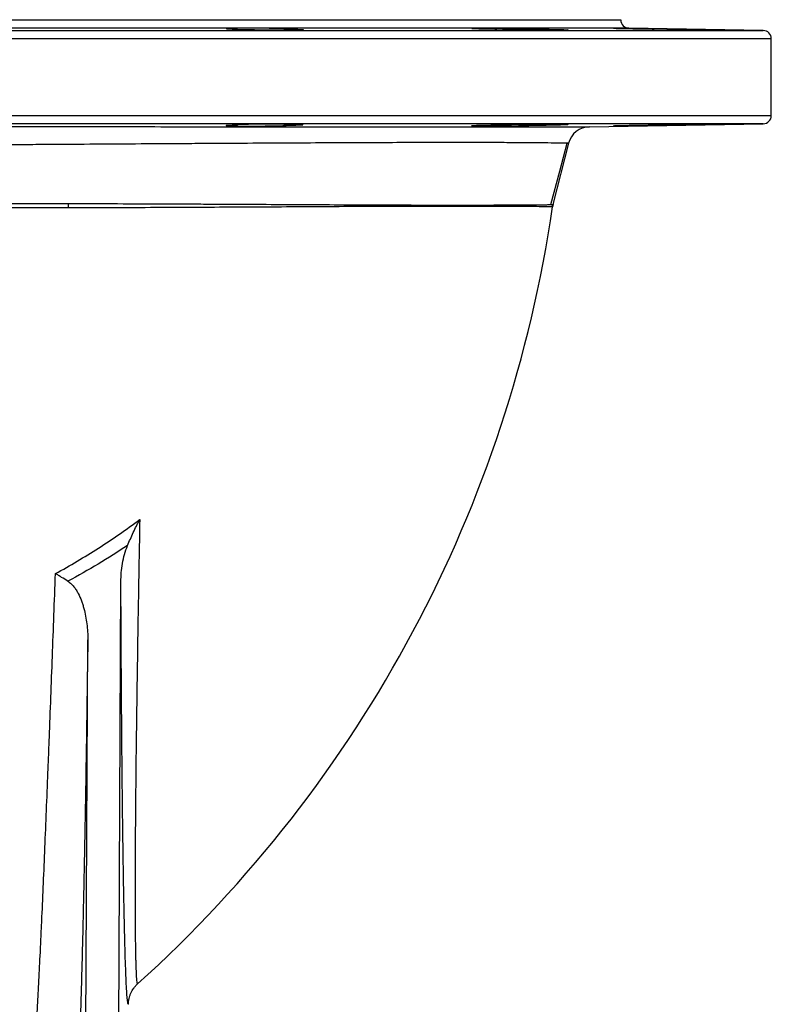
# Model space of a CAD drawing. Header units: millimetres. Extents: x 10 to 1900, y 11 to 2071.
# Tile 16 of 19: x 1625 to 1900, y 351 to 711. Entities that reach past the tile are written whole.
import ezdxf

# ---------------------------------------------------------------- set-up
doc = ezdxf.new("R2010")
doc.units = ezdxf.units.MM

msp = doc.modelspace()

# ---------------------------------------------------------------- linework, layer by layer
at = {"color": 7, "linetype": 'Continuous', "lineweight": 25}
for p, q in [((1474.63, 711.36), (1844.63, 711.36)), ((1844.63, 711.27), (1844.63, 711.36)), ((1704.51, 707.94), (1704.51, 707.71)), ((1721.65, 707.56), (1721.65, 707.94)), ((1799.37, 707.94), (1799.37, 707.93)), ((1811.92, 707.62), (1811.92, 707.94)), ((1896.68, 707.41), (1847.58, 708.27)), ((1899.63, 676.31), (1899.63, 704.41)), ((1721.65, 672.78), (1721.65, 673.16)), ((1811.92, 672.78), (1811.92, 673.1)), ((1833.13, 672.2), (1896.68, 673.31)), ((1704.51, 673.01), (1704.51, 672.78)), ((1799.37, 672.78), (1799.37, 672.78)), ((1825.51, 666.16), (1819.84, 643.76)), ((1818.99, 643.75), (1819.69, 643.76)), ((1659.8, 54.37), (1661.91, 505.8)), ((1647.74, 41.42), (1649.82, 484.68))]:
    msp.add_line(p, q, dxfattribs=at)
at = {"color": 1, "linetype": 'Continuous', "lineweight": 25}
for p, q in [((1474.63, 711.27), (1844.63, 711.27)), ((1422.58, 707.41), (1896.68, 707.41)), ((1659.63, 708.27), (1471.68, 708.27)), ((1847.58, 708.27), (1659.63, 708.27)), ((1659.63, 704.41), (1419.63, 704.41)), ((1899.63, 704.41), (1659.63, 704.41)), ((1419.63, 676.31), (1659.63, 676.31)), ((1659.63, 673.31), (1422.58, 673.31)), ((1659.63, 676.31), (1899.63, 676.31)), ((1896.68, 673.31), (1659.63, 673.31))]:
    msp.add_line(p, q, dxfattribs=at)
at = {"color": 7, "linetype": 'Continuous', "lineweight": 25, "flags": 128}
for points in [[(1728.49, 673.01), (1728.5, 673.02), (1728.17, 673.05), (1727.48, 673.08), (1726.45, 673.11), (1724.73, 673.14), (1723.06, 673.15), (1721.17, 673.16), (1719.12, 673.17), (1716.98, 673.16), (1714.79, 673.16), (1712.62, 673.14), (1710.53, 673.12), (1708.59, 673.1), (1706.85, 673.07), (1705.34, 673.04), (1704.14, 673), (1703.25, 672.96), (1702.71, 672.92), (1702.54, 672.89), (1702.73, 672.85), (1703.29, 672.82), (1704.51, 672.78), (1704.51, 672.78)], [(1819.01, 643.74), (1822.31, 655.98), (1825.04, 666.16)]]:
    msp.add_lwpolyline(points, dxfattribs=at)
at = {"color": 7, "linetype": 'Continuous', "lineweight": 25}
for centre, radius, start, end in [((1847.63, 711.27), 3, 180, 269), ((1896.63, 704.41), 3, 0, 89), ((1896.63, 676.31), 3, 271, 0), ((1833.27, 664.2), 8, 91, 165.7888), ((1493.67, 643.94), 149.05, 359.4663, 0.0837), ((1349.63, 711.36), 475, 312.0851, 351.7196), ((1773.22, 642.23), 12.21, 173.3541, 175.99), ((1776.02, 642.22), 11.87, 173.1595, 175.7789), ((1827.45, 641.8), 8.01, 165.8394, 171.7306), ((1827.6, 641.8), 8, 165.7888, 171.7196)]:
    msp.add_arc(centre, radius, start, end, dxfattribs=at)
for points, knots in [([(1700.54, 708.1), (1700.5, 708.09), (1700.36, 708.07), (1701.4, 708.01), (1703.02, 707.97), (1704.23, 707.95), (1704.51, 707.94)], [0, 0, 0, 0, 0.135508, 0.512843, 0.89019, 1, 1, 1, 1]), ([(1722.11, 708.05), (1721.97, 708.06), (1721.59, 708.08), (1721.03, 708.1), (1720.36, 708.12), (1719.98, 708.13), (1719.16, 708.15), (1718.71, 708.16), (1717.73, 708.18), (1717.22, 708.19), (1716.14, 708.2), (1715.57, 708.21), (1714.39, 708.22), (1713.79, 708.23), (1712.58, 708.24), (1711.96, 708.24), (1710.71, 708.25), (1710.1, 708.25), (1708.88, 708.25), (1708.29, 708.25), (1707.11, 708.25), (1706.55, 708.25), (1705.48, 708.24), (1704.96, 708.24), (1703.99, 708.23), (1703.55, 708.22), (1702.73, 708.21), (1702.36, 708.2), (1701.71, 708.19), (1701.43, 708.18), (1700.97, 708.16), (1700.78, 708.15), (1700.65, 708.14)], [0, 0, 0, 0, 0.0625, 0.125, 0.125, 0.1875, 0.1875, 0.25, 0.25, 0.3125, 0.3125, 0.375, 0.375, 0.4375, 0.4375, 0.5, 0.5, 0.5625, 0.5625, 0.625, 0.625, 0.6875, 0.6875, 0.75, 0.75, 0.8125, 0.8125, 0.875, 0.875, 0.9375, 0.9375, 1, 1, 1, 1]), ([(1721.65, 707.94), (1722.8, 707.92), (1723.83, 707.91), (1725.21, 707.88), (1725.63, 707.87), (1726.4, 707.84), (1726.74, 707.83), (1727.19, 707.82), (1727.33, 707.81), (1727.59, 707.8), (1727.71, 707.79), (1728.03, 707.78), (1728.19, 707.77), (1728.43, 707.74), (1728.5, 707.73), (1728.55, 707.71), (1728.53, 707.7), (1728.42, 707.68), (1728.37, 707.68), (1728.25, 707.67), (1728.17, 707.66), (1727.92, 707.65), (1727.71, 707.64), (1727.19, 707.62), (1726.89, 707.62), (1726.19, 707.6), (1725.81, 707.59), (1724.96, 707.58), (1724.49, 707.58), (1723.51, 707.57), (1722.99, 707.56), (1722.17, 707.56), (1721.89, 707.56), (1721.32, 707.56), (1721.02, 707.55), (1720.13, 707.55), (1719.52, 707.55), (1718.27, 707.55), (1717.64, 707.55), (1716.34, 707.56), (1715.69, 707.56), (1714.4, 707.56), (1713.76, 707.57), (1712.8, 707.57), (1712.48, 707.58), (1711.86, 707.58), (1711.55, 707.59), (1710.63, 707.59), (1710.04, 707.6), (1708.9, 707.62), (1708.34, 707.62), (1707.3, 707.64), (1706.81, 707.65), (1706.13, 707.66), (1705.91, 707.67), (1705.48, 707.68), (1705.28, 707.68), (1704.31, 707.71), (1703.71, 707.73), (1703.06, 707.77), (1702.89, 707.78), (1702.65, 707.8), (1702.57, 707.81), (1702.53, 707.83), (1702.53, 707.83), (1702.56, 707.84), (1702.58, 707.85), (1702.69, 707.87), (1702.8, 707.88), (1703.13, 707.9), (1703.35, 707.91), (1703.86, 707.92), (1704.16, 707.93), (1704.51, 707.94)], [0, 0, 0, 0, 0.0625, 0.0625, 0.09375, 0.09375, 0.125, 0.125, 0.140625, 0.140625, 0.15625, 0.15625, 0.1875, 0.1875, 0.21875, 0.21875, 0.25, 0.25, 0.265625, 0.265625, 0.28125, 0.28125, 0.3125, 0.3125, 0.34375, 0.34375, 0.375, 0.375, 0.40625, 0.40625, 0.4375, 0.4375, 0.453125, 0.453125, 0.46875, 0.46875, 0.5, 0.5, 0.53125, 0.53125, 0.5625, 0.5625, 0.59375, 0.59375, 0.609375, 0.609375, 0.625, 0.625, 0.65625, 0.65625, 0.6875, 0.6875, 0.71875, 0.71875, 0.734375, 0.734375, 0.75, 0.75, 0.8125, 0.8125, 0.84375, 0.84375, 0.875, 0.875, 0.890625, 0.890625, 0.90625, 0.90625, 0.9375, 0.9375, 0.96875, 0.96875, 1, 1, 1, 1]), ([(1721.65, 707.94), (1721.97, 707.95), (1722.44, 707.97), (1722.3, 708), (1722.26, 708)], [0, 0, 0, 0, 0.701953, 1, 1, 1, 1]), ([(1790.2, 708.19), (1790.16, 708.18), (1790.01, 708.16), (1791.05, 708.11), (1793.2, 708.05), (1796.14, 707.99), (1798.36, 707.96), (1799.37, 707.94)], [0, 0, 0, 0, 0.08541, 0.323352, 0.561329, 0.799327, 1, 1, 1, 1]), ([(1811.92, 707.94), (1811.83, 707.95), (1811.67, 707.96), (1811.27, 707.98), (1811.01, 707.99), (1810.56, 708), (1810.39, 708.01), (1810.04, 708.02), (1809.85, 708.03), (1809.26, 708.04), (1808.82, 708.05), (1808.11, 708.07), (1807.86, 708.07), (1807.34, 708.09), (1807.08, 708.09), (1806.27, 708.11), (1805.71, 708.12), (1804.82, 708.13), (1804.51, 708.14), (1803.9, 708.15), (1803.59, 708.15), (1802.67, 708.17), (1802.04, 708.18), (1801.08, 708.19), (1800.76, 708.19), (1800.12, 708.2), (1799.81, 708.21), (1798.87, 708.22), (1798.25, 708.22), (1797.34, 708.23), (1797.04, 708.23), (1796.45, 708.24), (1796.17, 708.24), (1795.33, 708.24), (1794.8, 708.25), (1794.04, 708.25), (1793.8, 708.25), (1793.33, 708.25), (1793.11, 708.25), (1792.47, 708.25), (1792.09, 708.25), (1791.41, 708.24), (1791.12, 708.24), (1790.64, 708.23), (1790.45, 708.22), (1790.31, 708.22)], [0, 0, 0, 0, 0.0625, 0.0625, 0.125, 0.125, 0.15625, 0.15625, 0.1875, 0.1875, 0.25, 0.25, 0.28125, 0.28125, 0.3125, 0.3125, 0.375, 0.375, 0.40625, 0.40625, 0.4375, 0.4375, 0.5, 0.5, 0.53125, 0.53125, 0.5625, 0.5625, 0.625, 0.625, 0.65625, 0.65625, 0.6875, 0.6875, 0.75, 0.75, 0.78125, 0.78125, 0.8125, 0.8125, 0.875, 0.875, 0.9375, 0.9375, 1, 1, 1, 1]), ([(1811.92, 707.94), (1812.57, 707.93), (1813.21, 707.92), (1814.51, 707.91), (1815.15, 707.9), (1816.39, 707.88), (1817, 707.87), (1817.89, 707.85), (1818.19, 707.84), (1818.76, 707.83), (1819.04, 707.83), (1819.86, 707.81), (1820.37, 707.8), (1821.35, 707.78), (1821.82, 707.77), (1822.66, 707.74), (1823.04, 707.73), (1823.55, 707.72), (1823.72, 707.71), (1824.02, 707.7), (1824.16, 707.69), (1824.81, 707.67), (1825.14, 707.65), (1825.36, 707.62), (1825.38, 707.62), (1825.33, 707.6), (1825.26, 707.59), (1825.08, 707.59), (1825.01, 707.58), (1824.84, 707.58), (1824.74, 707.57), (1824.42, 707.57), (1824.16, 707.56), (1823.56, 707.56), (1823.21, 707.56), (1822.44, 707.55), (1822.02, 707.55), (1820.63, 707.55), (1819.59, 707.55), (1818.16, 707.56), (1817.86, 707.56), (1817.27, 707.57), (1816.96, 707.57), (1816.05, 707.58), (1815.43, 707.58), (1814.16, 707.59), (1813.5, 707.6), (1812.21, 707.62), (1811.57, 707.62), (1810.61, 707.64), (1810.29, 707.64), (1809.65, 707.65), (1809.33, 707.65), (1808.39, 707.67), (1807.78, 707.68), (1806.6, 707.7), (1806.02, 707.71), (1804.92, 707.73), (1804.39, 707.74), (1803.42, 707.77), (1802.96, 707.78), (1802.32, 707.79), (1802.12, 707.8), (1801.73, 707.81), (1801.55, 707.82), (1801.03, 707.83), (1800.73, 707.84), (1800.21, 707.87), (1799.99, 707.88), (1799.65, 707.9), (1799.53, 707.91), (1799.42, 707.92), (1799.39, 707.92), (1799.36, 707.93), (1799.36, 707.94), (1799.37, 707.94)], [0, 0, 0, 0, 0.03125, 0.03125, 0.0625, 0.0625, 0.09375, 0.09375, 0.109375, 0.109375, 0.125, 0.125, 0.15625, 0.15625, 0.1875, 0.1875, 0.21875, 0.21875, 0.234375, 0.234375, 0.25, 0.25, 0.3125, 0.3125, 0.34375, 0.34375, 0.375, 0.375, 0.390625, 0.390625, 0.40625, 0.40625, 0.4375, 0.4375, 0.46875, 0.46875, 0.5, 0.5, 0.5625, 0.5625, 0.578125, 0.578125, 0.59375, 0.59375, 0.625, 0.625, 0.65625, 0.65625, 0.6875, 0.6875, 0.703125, 0.703125, 0.71875, 0.71875, 0.75, 0.75, 0.78125, 0.78125, 0.8125, 0.8125, 0.84375, 0.84375, 0.859375, 0.859375, 0.875, 0.875, 0.90625, 0.90625, 0.9375, 0.9375, 0.96875, 0.96875, 0.984375, 0.984375, 1, 1, 1, 1]), ([(1841.96, 708.24), (1841.92, 708.24), (1841.78, 708.23), (1842.82, 708.2), (1844.96, 708.15), (1848.07, 708.09), (1851.69, 708.02), (1854.71, 707.97), (1856.34, 707.95), (1856.8, 707.94)], [0, 0, 0, 0, 0.062398, 0.236121, 0.409864, 0.583635, 0.757428, 0.931228, 1, 1, 1, 1]), ([(1861.39, 707.94), (1861.07, 707.95), (1860.72, 707.96), (1859.97, 707.97), (1859.57, 707.98), (1858.3, 708), (1857.39, 708.02), (1855.42, 708.06), (1854.41, 708.07), (1852.86, 708.1), (1852.34, 708.11), (1851.32, 708.13), (1850.81, 708.14), (1850.06, 708.15), (1849.81, 708.15), (1849.32, 708.16), (1849.07, 708.16), (1848.35, 708.17), (1847.42, 708.19), (1846.56, 708.2), (1845.94, 708.21), (1845.74, 708.21), (1845.35, 708.22), (1845.16, 708.22), (1844.62, 708.23), (1844.29, 708.23), (1843.67, 708.24), (1843.39, 708.24), (1842.65, 708.25), (1842.29, 708.25), (1842.07, 708.25)], [0, 0, 0, 0, 0.0625, 0.0625, 0.125, 0.125, 0.25, 0.25, 0.375, 0.375, 0.4375, 0.4375, 0.5, 0.5, 0.53125, 0.53125, 0.5625, 0.5625, 0.625, 0.6875, 0.6875, 0.71875, 0.71875, 0.75, 0.75, 0.8125, 0.8125, 0.875, 0.875, 1, 1, 1, 1]), ([(1861.39, 707.94), (1862.5, 707.92), (1863.68, 707.91), (1865.25, 707.88), (1865.57, 707.88), (1866.21, 707.87), (1866.53, 707.86), (1867.49, 707.84), (1868.14, 707.83), (1869.43, 707.81), (1870.08, 707.8), (1871.36, 707.78), (1871.98, 707.77), (1872.89, 707.75), (1873.19, 707.74), (1873.78, 707.73), (1874.08, 707.73), (1874.94, 707.71), (1875.49, 707.7), (1876.52, 707.68), (1877.01, 707.67), (1877.93, 707.65), (1878.36, 707.64), (1879.12, 707.62), (1879.46, 707.62), (1879.92, 707.61), (1880.06, 707.6), (1880.32, 707.59), (1880.44, 707.59), (1880.76, 707.58), (1880.92, 707.58), (1881.16, 707.57), (1881.24, 707.56), (1881.29, 707.56), (1881.26, 707.56), (1881.15, 707.55), (1881.11, 707.55), (1880.99, 707.55), (1880.91, 707.55), (1880.49, 707.55), (1879.98, 707.55), (1878.94, 707.56), (1878.55, 707.57), (1877.71, 707.58), (1877.24, 707.58), (1876.26, 707.59), (1875.74, 707.6), (1874.92, 707.61), (1874.64, 707.62), (1874.07, 707.62), (1873.77, 707.63), (1872.29, 707.65), (1871.04, 707.67), (1868.45, 707.71), (1867.16, 707.73), (1865.56, 707.76), (1865.24, 707.77), (1864.61, 707.78), (1864.3, 707.78), (1863.39, 707.8), (1862.8, 707.81), (1861.65, 707.83), (1861.1, 707.84), (1860.05, 707.87), (1859.56, 707.88), (1858.88, 707.89), (1858.66, 707.9), (1858.23, 707.91), (1858.03, 707.91), (1857.45, 707.92), (1857.1, 707.93), (1856.8, 707.94)], [0, 0, 0, 0, 0.0625, 0.0625, 0.078125, 0.078125, 0.09375, 0.09375, 0.125, 0.125, 0.15625, 0.15625, 0.1875, 0.1875, 0.203125, 0.203125, 0.21875, 0.21875, 0.25, 0.25, 0.28125, 0.28125, 0.3125, 0.3125, 0.34375, 0.34375, 0.359375, 0.359375, 0.375, 0.375, 0.40625, 0.40625, 0.4375, 0.4375, 0.46875, 0.46875, 0.484375, 0.484375, 0.5, 0.5, 0.5625, 0.5625, 0.59375, 0.59375, 0.625, 0.625, 0.65625, 0.65625, 0.671875, 0.671875, 0.6875, 0.6875, 0.75, 0.75, 0.8125, 0.8125, 0.828125, 0.828125, 0.84375, 0.84375, 0.875, 0.875, 0.90625, 0.90625, 0.9375, 0.9375, 0.953125, 0.953125, 0.96875, 0.96875, 1, 1, 1, 1]), ([(1825.32, 673.1), (1825.33, 673.11), (1825.37, 673.12), (1825.05, 673.14), (1824.37, 673.15), (1823.24, 673.16), (1821.74, 673.17), (1819.92, 673.17), (1818.03, 673.16), (1815.97, 673.14), (1813.81, 673.12), (1811.61, 673.1), (1809.43, 673.07), (1807.34, 673.03), (1805.38, 673), (1803.63, 672.96), (1802.12, 672.92), (1800.91, 672.88), (1800.02, 672.85), (1799.48, 672.81), (1799.35, 672.79), (1799.37, 672.78), (1799.37, 672.78)], [0, 0, 0, 0, 0.021658, 0.074784, 0.127902, 0.181021, 0.247269, 0.30038, 0.353491, 0.406601, 0.459712, 0.512825, 0.565939, 0.61906, 0.67218, 0.725308, 0.778436, 0.831568, 0.884699, 0.937831, 0.990962, 1, 1, 1, 1]), ([(1881.23, 673.16), (1881.24, 673.16), (1881.27, 673.17), (1880.95, 673.17), (1880.27, 673.17), (1879.15, 673.16), (1877.64, 673.14), (1875.82, 673.12), (1873.93, 673.09), (1871.87, 673.06), (1869.71, 673.03), (1867.51, 672.99), (1865.33, 672.96), (1863.24, 672.92), (1861.28, 672.88), (1859.54, 672.84), (1857.98, 672.81), (1857.2, 672.79), (1856.8, 672.78)], [0, 0, 0, 0, 0.026082, 0.089685, 0.153281, 0.216878, 0.296182, 0.359791, 0.423399, 0.487007, 0.550615, 0.61423, 0.677844, 0.741466, 0.805087, 0.86871, 0.932334, 1, 1, 1, 1]), ([(1861.39, 672.78), (1862.33, 672.79), (1863.33, 672.81), (1864.64, 672.83), (1864.9, 672.83), (1865.44, 672.84), (1865.71, 672.85), (1866.53, 672.86), (1867.62, 672.88), (1868.71, 672.9), (1869.81, 672.91), (1870.36, 672.92), (1871.97, 672.95), (1873.01, 672.97), (1875, 673.01), (1875.91, 673.03), (1876.95, 673.05), (1877.16, 673.05), (1877.55, 673.06), (1877.75, 673.06), (1878.3, 673.08), (1878.98, 673.09), (1879.55, 673.1), (1880.06, 673.12), (1880.28, 673.12), (1880.85, 673.14), (1881.1, 673.15), (1881.21, 673.15)], [0, 0, 0, 0, 0.125, 0.125, 0.15625, 0.15625, 0.1875, 0.1875, 0.25, 0.3125, 0.3125, 0.375, 0.375, 0.5, 0.5, 0.625, 0.625, 0.65625, 0.65625, 0.6875, 0.6875, 0.75, 0.8125, 0.8125, 0.875, 0.875, 1, 1, 1, 1]), ([(1474.94, 672.39), (1474.94, 672.39), (1475.27, 672.39), (1476.55, 672.39), (1477.49, 672.39), (1479.36, 672.38), (1480.06, 672.38), (1481.22, 672.38), (1481.62, 672.38), (1482.46, 672.38), (1482.9, 672.38), (1485.18, 672.37), (1487.26, 672.37), (1491.93, 672.36), (1494.51, 672.36), (1498.76, 672.35), (1500.24, 672.35), (1502.56, 672.35), (1503.34, 672.35), (1504.95, 672.35), (1505.77, 672.35), (1509.92, 672.34), (1513.45, 672.34), (1520.9, 672.33), (1524.82, 672.33), (1533.07, 672.32), (1537.39, 672.32), (1543.05, 672.32), (1544.19, 672.32), (1546.51, 672.32), (1547.68, 672.32), (1551.21, 672.31), (1553.6, 672.31), (1560.86, 672.31), (1565.83, 672.31), (1576.03, 672.3), (1581.26, 672.3), (1589.29, 672.29), (1592, 672.29), (1596.11, 672.29), (1597.49, 672.29), (1600.27, 672.29), (1601.67, 672.29), (1608.68, 672.28), (1614.35, 672.28), (1622.96, 672.28), (1625.84, 672.28), (1630.19, 672.28), (1631.64, 672.27), (1634.55, 672.27), (1636, 672.27), (1643.26, 672.27), (1649.06, 672.27), (1660.64, 672.26), (1666.42, 672.26), (1677.97, 672.25), (1683.73, 672.25), (1690.92, 672.25), (1692.36, 672.25), (1695.21, 672.25), (1696.63, 672.25), (1700.88, 672.24), (1703.68, 672.24), (1712.02, 672.24), (1717.47, 672.24), (1728.17, 672.23), (1733.42, 672.23), (1741.13, 672.23), (1743.68, 672.22), (1748.72, 672.22), (1751.19, 672.22), (1758.46, 672.22), (1763.12, 672.22), (1772.09, 672.21), (1776.38, 672.21), (1782.56, 672.21), (1784.57, 672.21), (1787.52, 672.21), (1788.49, 672.21), (1790.41, 672.21), (1791.35, 672.21), (1796.02, 672.2), (1799.5, 672.2), (1805.99, 672.2), (1808.98, 672.2), (1814.5, 672.2), (1817.01, 672.2), (1819.84, 672.2), (1820.39, 672.2), (1821.46, 672.2), (1821.98, 672.2), (1823.49, 672.2), (1824.42, 672.2), (1827, 672.2), (1828.44, 672.2), (1830.76, 672.2), (1831.64, 672.2), (1832.82, 672.2), (1833.13, 672.2), (1833.13, 672.2)], [0, 0, 0, 0, 0.03125, 0.03125, 0.0625, 0.0625, 0.078125, 0.078125, 0.085938, 0.085938, 0.09375, 0.09375, 0.125, 0.125, 0.15625, 0.15625, 0.171875, 0.171875, 0.179687, 0.179687, 0.1875, 0.1875, 0.21875, 0.21875, 0.25, 0.25, 0.28125, 0.28125, 0.289063, 0.289063, 0.296875, 0.296875, 0.3125, 0.3125, 0.34375, 0.34375, 0.375, 0.375, 0.390625, 0.390625, 0.398438, 0.398438, 0.40625, 0.40625, 0.4375, 0.4375, 0.453125, 0.453125, 0.460938, 0.460938, 0.46875, 0.46875, 0.5, 0.5, 0.53125, 0.53125, 0.5625, 0.5625, 0.570313, 0.570313, 0.578125, 0.578125, 0.59375, 0.59375, 0.625, 0.625, 0.65625, 0.65625, 0.671875, 0.671875, 0.6875, 0.6875, 0.71875, 0.71875, 0.75, 0.75, 0.765625, 0.765625, 0.773438, 0.773438, 0.78125, 0.78125, 0.8125, 0.8125, 0.84375, 0.84375, 0.875, 0.875, 0.882813, 0.882813, 0.890625, 0.890625, 0.90625, 0.90625, 0.9375, 0.9375, 0.96875, 0.96875, 1, 1, 1, 1]), ([(1704.51, 672.78), (1704.16, 672.77), (1703.82, 672.77), (1703.2, 672.75), (1702.9, 672.74), (1702.08, 672.72), (1701.63, 672.71), (1701.1, 672.69), (1700.94, 672.68), (1700.7, 672.66), (1700.6, 672.65), (1700.46, 672.64), (1700.42, 672.63), (1700.39, 672.61), (1700.4, 672.61), (1700.52, 672.58), (1700.71, 672.57), (1701.16, 672.55), (1701.34, 672.54), (1701.73, 672.53), (1701.96, 672.53), (1702.45, 672.51), (1702.73, 672.51), (1703.31, 672.5), (1703.63, 672.5), (1704.29, 672.49), (1704.64, 672.48), (1705.37, 672.48), (1705.76, 672.48), (1706.95, 672.47), (1707.79, 672.47), (1709.11, 672.47), (1709.55, 672.47), (1710.45, 672.47), (1710.9, 672.47), (1711.79, 672.48), (1712.25, 672.48), (1713.15, 672.49), (1713.59, 672.49), (1714.47, 672.5), (1714.9, 672.5), (1715.74, 672.51), (1716.15, 672.52), (1717.35, 672.53), (1718.09, 672.55), (1719.1, 672.57), (1719.42, 672.57), (1720.01, 672.59), (1720.28, 672.6), (1720.78, 672.61), (1721.01, 672.62), (1721.42, 672.63), (1721.6, 672.64), (1722.05, 672.67), (1722.25, 672.68), (1722.34, 672.7)], [0, 0, 0, 0, 0.03125, 0.03125, 0.0625, 0.0625, 0.125, 0.125, 0.15625, 0.15625, 0.1875, 0.1875, 0.21875, 0.21875, 0.25, 0.25, 0.3125, 0.3125, 0.34375, 0.34375, 0.375, 0.375, 0.40625, 0.40625, 0.4375, 0.4375, 0.46875, 0.46875, 0.5, 0.5, 0.5625, 0.5625, 0.59375, 0.59375, 0.625, 0.625, 0.65625, 0.65625, 0.6875, 0.6875, 0.71875, 0.71875, 0.75, 0.75, 0.8125, 0.8125, 0.84375, 0.84375, 0.875, 0.875, 0.90625, 0.90625, 0.9375, 0.9375, 1, 1, 1, 1]), ([(1721.65, 672.78), (1722.59, 672.79), (1723.46, 672.81), (1724.64, 672.83), (1725.02, 672.84), (1725.72, 672.86), (1726.04, 672.86), (1726.63, 672.88), (1726.89, 672.89), (1727.26, 672.9), (1727.37, 672.91), (1727.58, 672.92), (1727.68, 672.92), (1728.13, 672.95), (1728.36, 672.97), (1728.47, 672.98)], [0, 0, 0, 0, 0.25, 0.25, 0.375, 0.375, 0.5, 0.5, 0.625, 0.625, 0.6875, 0.6875, 0.75, 0.75, 1, 1, 1, 1]), ([(1722.27, 672.71), (1722.27, 672.73), (1722.28, 672.75), (1721.81, 672.77), (1721.65, 672.78)], [0, 0, 0, 0, 0.6438071, 1, 1, 1, 1]), ([(1799.37, 672.78), (1798.88, 672.77), (1798.38, 672.76), (1797.41, 672.75), (1796.94, 672.74), (1796.02, 672.72), (1795.58, 672.72), (1794.72, 672.7), (1794.31, 672.69), (1793.55, 672.67), (1793.19, 672.66), (1792.51, 672.65), (1792.2, 672.64), (1791.64, 672.62), (1791.39, 672.61), (1790.95, 672.59), (1790.75, 672.59), (1790.28, 672.56), (1790.1, 672.55), (1790.05, 672.53), (1790.05, 672.53), (1790.06, 672.52), (1790.08, 672.52), (1790.15, 672.51), (1790.24, 672.5), (1790.41, 672.5), (1790.48, 672.49), (1790.63, 672.49), (1790.72, 672.49), (1790.99, 672.48), (1791.42, 672.48), (1791.97, 672.47), (1792.43, 672.47), (1792.6, 672.47), (1792.93, 672.47), (1793.1, 672.47), (1793.63, 672.47), (1794.01, 672.47), (1794.62, 672.47), (1794.82, 672.47), (1795.25, 672.47), (1795.47, 672.48), (1796.57, 672.48), (1797.51, 672.49), (1798.99, 672.5), (1799.49, 672.51), (1800.49, 672.52), (1801, 672.53), (1802, 672.54), (1802.51, 672.55), (1803.51, 672.56), (1804, 672.57), (1804.95, 672.59), (1805.42, 672.59), (1806.34, 672.61), (1806.77, 672.62), (1807.61, 672.64), (1808, 672.65), (1808.76, 672.66), (1809.12, 672.67), (1809.77, 672.69), (1810.07, 672.7), (1810.61, 672.72), (1810.85, 672.72), (1811.48, 672.75), (1811.77, 672.76), (1811.92, 672.78)], [0, 0, 0, 0, 0.03125, 0.03125, 0.0625, 0.0625, 0.09375, 0.09375, 0.125, 0.125, 0.15625, 0.15625, 0.1875, 0.1875, 0.21875, 0.21875, 0.25, 0.25, 0.3125, 0.3125, 0.328125, 0.328125, 0.34375, 0.34375, 0.375, 0.375, 0.390625, 0.390625, 0.40625, 0.40625, 0.4375, 0.46875, 0.46875, 0.484375, 0.484375, 0.5, 0.5, 0.53125, 0.53125, 0.546875, 0.546875, 0.5625, 0.5625, 0.625, 0.625, 0.65625, 0.65625, 0.6875, 0.6875, 0.71875, 0.71875, 0.75, 0.75, 0.78125, 0.78125, 0.8125, 0.8125, 0.84375, 0.84375, 0.875, 0.875, 0.90625, 0.90625, 0.9375, 0.9375, 1, 1, 1, 1]), ([(1811.92, 672.78), (1812.33, 672.78), (1812.74, 672.79), (1813.55, 672.8), (1813.96, 672.81), (1815.17, 672.82), (1815.96, 672.84), (1817.11, 672.86), (1817.49, 672.86), (1818.23, 672.88), (1818.59, 672.88), (1819.65, 672.9), (1820.31, 672.92), (1821.23, 672.94), (1821.52, 672.95), (1822.09, 672.96), (1822.35, 672.97), (1823.11, 672.99), (1823.54, 673), (1824.11, 673.02), (1824.28, 673.03), (1824.58, 673.04), (1824.72, 673.05), (1825.06, 673.07), (1825.22, 673.08), (1825.3, 673.09)], [0, 0, 0, 0, 0.0625, 0.0625, 0.125, 0.125, 0.25, 0.25, 0.3125, 0.3125, 0.375, 0.375, 0.5, 0.5, 0.5625, 0.5625, 0.625, 0.625, 0.75, 0.75, 0.8125, 0.8125, 0.875, 0.875, 1, 1, 1, 1]), ([(1856.8, 672.78), (1856.33, 672.77), (1855.85, 672.76), (1854.87, 672.75), (1854.37, 672.74), (1852.85, 672.72), (1851.85, 672.7), (1850.6, 672.68), (1850.35, 672.67), (1849.86, 672.66), (1849.62, 672.66), (1848.9, 672.65), (1848.43, 672.64), (1847.75, 672.62), (1847.53, 672.62), (1847.09, 672.61), (1846.88, 672.61), (1846.25, 672.59), (1845.45, 672.58), (1844.75, 672.56), (1844.26, 672.55), (1844.1, 672.55), (1843.8, 672.54), (1843.66, 672.54), (1843.25, 672.53), (1843.01, 672.52), (1842.7, 672.51), (1842.6, 672.51), (1842.43, 672.5), (1842.34, 672.5), (1841.98, 672.49), (1841.83, 672.48), (1841.81, 672.47), (1841.84, 672.47), (1841.96, 672.47), (1842.06, 672.47), (1842.32, 672.47), (1842.49, 672.47), (1842.88, 672.47), (1843.11, 672.47), (1843.62, 672.48), (1843.91, 672.48), (1844.54, 672.49), (1844.89, 672.49), (1845.62, 672.5), (1846, 672.51), (1846.83, 672.52), (1847.26, 672.53), (1848.16, 672.54), (1848.62, 672.55), (1849.56, 672.56), (1850.05, 672.57), (1851.54, 672.59), (1852.55, 672.61), (1854.06, 672.64), (1854.57, 672.65), (1855.56, 672.66), (1856.04, 672.67), (1856.75, 672.69), (1856.98, 672.69), (1857.45, 672.7), (1857.68, 672.7), (1858.35, 672.72), (1858.78, 672.72), (1859.6, 672.74), (1859.99, 672.75), (1860.55, 672.76), (1860.72, 672.76), (1861.07, 672.77), (1861.23, 672.77), (1861.39, 672.78)], [0, 0, 0, 0, 0.03125, 0.03125, 0.0625, 0.0625, 0.125, 0.125, 0.140625, 0.140625, 0.15625, 0.15625, 0.1875, 0.1875, 0.203125, 0.203125, 0.21875, 0.21875, 0.25, 0.28125, 0.28125, 0.296875, 0.296875, 0.3125, 0.3125, 0.34375, 0.34375, 0.359375, 0.359375, 0.375, 0.375, 0.4375, 0.4375, 0.46875, 0.46875, 0.5, 0.5, 0.53125, 0.53125, 0.5625, 0.5625, 0.59375, 0.59375, 0.625, 0.625, 0.65625, 0.65625, 0.6875, 0.6875, 0.71875, 0.71875, 0.75, 0.75, 0.8125, 0.8125, 0.84375, 0.84375, 0.875, 0.875, 0.890625, 0.890625, 0.90625, 0.90625, 0.9375, 0.9375, 0.96875, 0.96875, 0.984375, 0.984375, 1, 1, 1, 1]), ([(1825.51, 666.16), (1825.51, 666.16), (1825.22, 666.17), (1824.09, 666.19), (1823.25, 666.21), (1821.03, 666.24), (1819.64, 666.26), (1817.58, 666.29), (1817.15, 666.29), (1816.25, 666.3), (1815.79, 666.31), (1814.35, 666.32), (1813.33, 666.33), (1810.08, 666.36), (1807.68, 666.38), (1802.4, 666.4), (1799.53, 666.42), (1794.86, 666.43), (1793.24, 666.43), (1789.89, 666.44), (1788.15, 666.44), (1782.8, 666.44), (1779.04, 666.44), (1771.17, 666.43), (1767.06, 666.42), (1758.46, 666.39), (1753.98, 666.37), (1748.15, 666.35), (1746.97, 666.35), (1744.59, 666.33), (1743.4, 666.33), (1739.79, 666.31), (1737.36, 666.3), (1730, 666.27), (1724.98, 666.24), (1714.73, 666.19), (1709.5, 666.16), (1701.5, 666.11), (1698.81, 666.1), (1694.72, 666.08), (1693.35, 666.07), (1690.62, 666.05), (1689.25, 666.04), (1682.39, 666), (1676.89, 665.97), (1665.85, 665.9), (1660.32, 665.87), (1649.22, 665.8), (1643.65, 665.76), (1636.67, 665.72), (1635.28, 665.71), (1632.5, 665.69), (1631.11, 665.68), (1626.97, 665.65), (1624.23, 665.63), (1616.06, 665.57), (1610.69, 665.53), (1600.1, 665.44), (1594.88, 665.39), (1587.15, 665.32), (1584.6, 665.29), (1579.52, 665.23), (1577.03, 665.21), (1569.66, 665.12), (1564.9, 665.06), (1555.68, 664.92), (1551.23, 664.85), (1544.77, 664.73), (1542.65, 664.69), (1539.54, 664.62), (1538.51, 664.6), (1536.47, 664.55), (1535.46, 664.53), (1530.47, 664.41), (1526.69, 664.31), (1519.56, 664.1), (1516.2, 663.99), (1509.9, 663.76), (1506.96, 663.64), (1503.54, 663.49), (1502.87, 663.46), (1501.56, 663.41), (1500.91, 663.38), (1499.03, 663.29), (1497.84, 663.23), (1494.45, 663.07), (1492.45, 662.96), (1488.97, 662.77), (1487.49, 662.69), (1485.07, 662.56), (1484.14, 662.51), (1483.35, 662.46), (1483.21, 662.46), (1482.97, 662.44), (1482.87, 662.44), (1482.63, 662.43), (1482.55, 662.42), (1482.55, 662.42)], [0, 0, 0, 0, 0.03125, 0.03125, 0.0625, 0.0625, 0.09375, 0.09375, 0.101563, 0.101563, 0.109375, 0.109375, 0.125, 0.125, 0.15625, 0.15625, 0.1875, 0.1875, 0.203125, 0.203125, 0.21875, 0.21875, 0.25, 0.25, 0.28125, 0.28125, 0.3125, 0.3125, 0.320313, 0.320313, 0.328125, 0.328125, 0.34375, 0.34375, 0.375, 0.375, 0.40625, 0.40625, 0.421875, 0.421875, 0.429688, 0.429688, 0.4375, 0.4375, 0.46875, 0.46875, 0.5, 0.5, 0.53125, 0.53125, 0.539063, 0.539063, 0.546875, 0.546875, 0.5625, 0.5625, 0.59375, 0.59375, 0.625, 0.625, 0.640625, 0.640625, 0.65625, 0.65625, 0.6875, 0.6875, 0.71875, 0.71875, 0.734375, 0.734375, 0.742188, 0.742188, 0.75, 0.75, 0.78125, 0.78125, 0.8125, 0.8125, 0.84375, 0.84375, 0.851563, 0.851563, 0.859375, 0.859375, 0.875, 0.875, 0.90625, 0.90625, 0.9375, 0.9375, 0.96875, 0.96875, 0.976563, 0.976563, 0.984375, 0.984375, 1, 1, 1, 1]), ([(1477.94, 644.3), (1477.94, 644.3), (1478.23, 644.3), (1479.4, 644.27), (1480.27, 644.25), (1481.99, 644.23), (1482.64, 644.22), (1483.71, 644.2), (1484.09, 644.19), (1484.87, 644.18), (1485.28, 644.18), (1487.4, 644.15), (1489.34, 644.13), (1493.7, 644.09), (1496.12, 644.07), (1500.1, 644.05), (1501.48, 644.05), (1504.37, 644.04), (1505.87, 644.03), (1510.51, 644.02), (1513.79, 644.01), (1520.69, 644.01), (1524.33, 644.02), (1531.94, 644.03), (1535.92, 644.04), (1541.12, 644.05), (1542.17, 644.05), (1544.29, 644.06), (1545.35, 644.06), (1548.57, 644.07), (1550.75, 644.07), (1557.36, 644.09), (1561.88, 644.11), (1571.15, 644.13), (1575.9, 644.14), (1583.2, 644.16), (1585.66, 644.16), (1589.4, 644.17), (1590.65, 644.17), (1593.17, 644.17), (1594.44, 644.18), (1600.79, 644.18), (1605.92, 644.19), (1616.27, 644.19), (1621.49, 644.19), (1632.03, 644.17), (1637.35, 644.17), (1642.72, 644.16)], [0, 0, 0, 0, 0.0625, 0.0625, 0.125, 0.125, 0.15625, 0.15625, 0.171875, 0.171875, 0.1875, 0.1875, 0.25, 0.25, 0.3125, 0.3125, 0.34375, 0.34375, 0.375, 0.375, 0.4375, 0.4375, 0.5, 0.5, 0.5625, 0.5625, 0.578125, 0.578125, 0.59375, 0.59375, 0.625, 0.625, 0.6875, 0.6875, 0.75, 0.75, 0.78125, 0.78125, 0.796875, 0.796875, 0.8125, 0.8125, 0.875, 0.875, 0.9375, 0.9375, 1, 1, 1, 1]), ([(1642.72, 642.55), (1637.33, 642.54), (1632, 642.53), (1621.44, 642.52), (1616.22, 642.52), (1605.87, 642.53), (1600.76, 642.53), (1593.16, 642.54), (1590.64, 642.55), (1585.63, 642.56), (1583.13, 642.56), (1575.76, 642.58), (1570.97, 642.6), (1561.64, 642.63), (1557.1, 642.64), (1548.28, 642.67), (1543.99, 642.68), (1538.79, 642.7), (1537.76, 642.7), (1535.71, 642.7), (1534.69, 642.71), (1531.67, 642.71), (1529.7, 642.72), (1523.95, 642.73), (1520.3, 642.73), (1513.38, 642.73), (1510.1, 642.73), (1503.93, 642.71), (1501.04, 642.7), (1497.01, 642.68), (1495.71, 642.68), (1493.25, 642.66), (1492.08, 642.65), (1488.77, 642.63), (1486.82, 642.61), (1483.42, 642.57), (1481.98, 642.55), (1480.23, 642.53), (1479.71, 642.52), (1479.04, 642.51), (1478.83, 642.5), (1478.46, 642.5), (1478.29, 642.5), (1477.53, 642.48), (1477.22, 642.48), (1477.22, 642.48)], [0, 0, 0, 0, 0.0625, 0.0625, 0.125, 0.125, 0.1875, 0.1875, 0.21875, 0.21875, 0.25, 0.25, 0.3125, 0.3125, 0.375, 0.375, 0.4375, 0.4375, 0.453125, 0.453125, 0.46875, 0.46875, 0.5, 0.5, 0.5625, 0.5625, 0.625, 0.625, 0.6875, 0.6875, 0.71875, 0.71875, 0.75, 0.75, 0.8125, 0.8125, 0.875, 0.875, 0.90625, 0.90625, 0.921875, 0.921875, 0.9375, 0.9375, 1, 1, 1, 1]), ([(1642.72, 644.16), (1648.08, 644.14), (1653.41, 644.13), (1664.02, 644.1), (1669.3, 644.08), (1679.79, 644.04), (1685.01, 644.01), (1692.79, 643.98), (1695.38, 643.96), (1699.25, 643.94), (1700.54, 643.94), (1703.1, 643.93), (1704.38, 643.92), (1710.72, 643.89), (1715.67, 643.86), (1725.37, 643.81), (1730.11, 643.78), (1739.37, 643.74), (1743.89, 643.71), (1750.5, 643.68), (1752.67, 643.67), (1756.94, 643.66), (1759.03, 643.65), (1761.09, 643.64)], [0, 0, 0, 0, 0.125, 0.125, 0.25, 0.25, 0.375, 0.375, 0.4375, 0.4375, 0.46875, 0.46875, 0.5, 0.5, 0.625, 0.625, 0.75, 0.75, 0.875, 0.875, 0.9375, 0.9375, 1, 1, 1, 1]), ([(1761.04, 643.08), (1756.93, 643.07), (1752.69, 643.05), (1743.96, 643.01), (1739.46, 642.99), (1730.22, 642.94), (1725.47, 642.91), (1718.16, 642.87), (1715.69, 642.86), (1711.94, 642.84), (1710.68, 642.83), (1708.16, 642.82), (1706.9, 642.81), (1700.57, 642.78), (1695.46, 642.75), (1685.15, 642.7), (1679.94, 642.67), (1669.43, 642.63), (1664.14, 642.61), (1657.45, 642.59), (1656.11, 642.58), (1653.43, 642.58), (1652.09, 642.57), (1648.07, 642.56), (1645.4, 642.55), (1642.72, 642.55)], [0, 0, 0, 0, 0.125, 0.125, 0.25, 0.25, 0.375, 0.375, 0.4375, 0.4375, 0.46875, 0.46875, 0.5, 0.5, 0.625, 0.625, 0.75, 0.75, 0.875, 0.875, 0.90625, 0.90625, 0.9375, 0.9375, 1, 1, 1, 1]), ([(1819.53, 642.95), (1819.41, 642.95), (1819.22, 642.96), (1818.7, 642.96), (1818.38, 642.97), (1817.59, 642.98), (1817.13, 642.98), (1816.08, 642.99), (1815.49, 643), (1813.51, 643.02), (1811.93, 643.03), (1809.6, 643.05), (1809.12, 643.05), (1808.13, 643.06), (1807.61, 643.06), (1806.02, 643.07), (1804.89, 643.08), (1802.52, 643.09), (1801.28, 643.09), (1798.66, 643.1), (1797.3, 643.11), (1794.44, 643.11), (1792.95, 643.11), (1789.86, 643.12), (1788.24, 643.12), (1783.26, 643.12), (1779.73, 643.12), (1774.13, 643.11), (1772.21, 643.11), (1768.27, 643.1), (1766.25, 643.1), (1764.18, 643.09)], [0, 0, 0, 0, 0.0625, 0.0625, 0.125, 0.125, 0.1875, 0.1875, 0.25, 0.25, 0.375, 0.375, 0.40625, 0.40625, 0.4375, 0.4375, 0.5, 0.5, 0.5625, 0.5625, 0.625, 0.625, 0.6875, 0.6875, 0.75, 0.75, 0.875, 0.875, 0.9375, 0.9375, 1, 1, 1, 1]), ([(1638, 508.88), (1643.37, 511.8), (1648.62, 514.92), (1658.89, 521.51), (1663.91, 524.98), (1668.79, 528.61)], [0, 0, 0, 0, 0.5, 0.5, 1, 1, 1, 1]), ([(1664.36, 519.13), (1665.01, 520.72), (1665.72, 522.31), (1666.83, 524.68), (1667.21, 525.47), (1667.8, 526.65), (1667.99, 527.04), (1668.29, 527.63), (1668.39, 527.83), (1668.59, 528.22), (1668.69, 528.42), (1668.79, 528.61)], [0, 0, 0, 0, 0.5, 0.5, 0.75, 0.75, 0.875, 0.875, 0.9375, 0.9375, 1, 1, 1, 1]), ([(1668.79, 528.61), (1668.7, 523.46), (1668.61, 518.33), (1668.48, 510.67), (1668.43, 508.12), (1668.35, 503.05), (1668.3, 500.52), (1668.09, 487.94), (1667.93, 478.06), (1667.65, 458.75), (1667.52, 449.32), (1667.39, 437.88), (1667.36, 435.61), (1667.32, 431.11), (1667.29, 428.89), (1667.23, 422.34), (1667.2, 418.11), (1667.14, 409.94), (1667.12, 406), (1667.1, 400.33), (1667.1, 398.48), (1667.09, 395.77), (1667.09, 394.88), (1667.09, 393.11), (1667.09, 392.24), (1667.09, 387.94), (1667.11, 384.74), (1667.14, 378.83), (1667.17, 376.12), (1667.22, 372.45), (1667.24, 371.29), (1667.27, 369.65), (1667.28, 369.12), (1667.3, 368.09), (1667.32, 367.6), (1667.38, 365.23), (1667.44, 363.65), (1667.57, 361.15), (1667.64, 360.21), (1667.77, 359.32), (1667.81, 359.1), (1667.9, 358.84), (1667.94, 358.79), (1667.99, 358.84)], [0, 0, 0, 0, 0.0625, 0.0625, 0.09375, 0.09375, 0.125, 0.125, 0.25, 0.25, 0.375, 0.375, 0.40625, 0.40625, 0.4375, 0.4375, 0.5, 0.5, 0.5625, 0.5625, 0.59375, 0.59375, 0.609375, 0.609375, 0.625, 0.625, 0.6875, 0.6875, 0.75, 0.75, 0.78125, 0.78125, 0.796875, 0.796875, 0.8125, 0.8125, 0.875, 0.875, 0.9375, 0.9375, 0.96875, 0.96875, 1, 1, 1, 1]), ([(1661.91, 505.8), (1661.92, 506.95), (1661.97, 508.08), (1662.17, 510.34), (1662.32, 511.46), (1662.71, 513.69), (1662.96, 514.79), (1663.56, 516.98), (1663.92, 518.06), (1664.36, 519.13)], [0, 0, 0, 0, 0.25, 0.25, 0.5, 0.5, 0.75, 0.75, 1, 1, 1, 1]), ([(1629.83, 328.83), (1629.94, 329.55), (1630.06, 330.58), (1630.25, 332.55), (1630.31, 333.29), (1630.45, 334.89), (1630.52, 335.76), (1630.72, 338.56), (1630.87, 340.69), (1631.09, 344.26), (1631.17, 345.51), (1631.28, 347.48), (1631.32, 348.16), (1631.4, 349.53), (1631.44, 350.24), (1631.64, 353.83), (1631.8, 356.9), (1632.13, 363.43), (1632.3, 366.88), (1632.56, 372.32), (1632.65, 374.17), (1632.82, 377.98), (1632.91, 379.92), (1633.18, 385.88), (1633.36, 389.97), (1633.9, 402.55), (1634.27, 411.35), (1634.83, 425.09), (1635.01, 429.75), (1635.25, 435.69), (1635.29, 436.89), (1635.39, 439.28), (1635.44, 440.49), (1635.58, 444.11), (1635.67, 446.53), (1636.14, 458.69), (1636.52, 468.56), (1637.26, 488.55), (1637.63, 498.67), (1638, 508.88)], [0, 0, 0, 0, 0.0625, 0.0625, 0.09375, 0.09375, 0.125, 0.125, 0.1875, 0.1875, 0.21875, 0.21875, 0.234375, 0.234375, 0.25, 0.25, 0.3125, 0.3125, 0.375, 0.375, 0.40625, 0.40625, 0.4375, 0.4375, 0.5, 0.5, 0.625, 0.625, 0.6875, 0.6875, 0.703125, 0.703125, 0.71875, 0.71875, 0.75, 0.75, 0.875, 0.875, 1, 1, 1, 1]), ([(1642.54, 506.1), (1641.78, 506.57), (1641.02, 507.03), (1639.88, 507.73), (1639.51, 507.96), (1638.94, 508.31), (1638.75, 508.42), (1638.47, 508.6), (1638.37, 508.65), (1638.19, 508.77), (1638.09, 508.82), (1638, 508.88)], [0, 0, 0, 0, 0.5, 0.5, 0.75, 0.75, 0.875, 0.875, 0.9375, 0.9375, 1, 1, 1, 1]), ([(1642.54, 506.1), (1642.98, 505.83), (1643.37, 505.52), (1644.08, 504.84), (1644.41, 504.48), (1645.03, 503.7), (1645.31, 503.29), (1645.83, 502.46), (1646.08, 502.03), (1646.75, 500.74), (1647.14, 499.84), (1647.65, 498.46), (1647.81, 498), (1648.11, 497.07), (1648.25, 496.6), (1648.88, 494.27), (1649.24, 492.37), (1649.71, 488.55), (1649.82, 486.62), (1649.82, 484.68)], [0, 0, 0, 0, 0.0625, 0.0625, 0.125, 0.125, 0.1875, 0.1875, 0.25, 0.25, 0.375, 0.375, 0.4375, 0.4375, 0.5, 0.5, 0.75, 0.75, 1, 1, 1, 1]), ([(1663.71, 363.13), (1663.71, 363.15), (1663.65, 364.59), (1663.53, 368.28), (1663.36, 374.23), (1663.19, 381.12), (1663.03, 388.78), (1662.88, 397.19), (1662.74, 406.27), (1662.62, 415.16), (1662.51, 423.65), (1662.43, 431.59), (1662.34, 439.76), (1662.27, 448.2), (1662.2, 456.86), (1662.13, 465.75), (1662.07, 474.79), (1662.02, 484.48), (1661.96, 494.81), (1661.93, 502.14), (1661.91, 505.8)], [0, 0, 0, 0, 0.000639, 0.064189, 0.127743, 0.192331, 0.257905, 0.323838, 0.390791, 0.458052, 0.509317, 0.560584, 0.612258, 0.663933, 0.716684, 0.769437, 0.822474, 0.875512, 0.937718, 1, 1, 1, 1]), ([(1649.82, 484.68), (1649.69, 475.04), (1649.56, 465.56), (1649.28, 446.95), (1649.14, 437.83), (1648.83, 419.98), (1648.67, 411.27), (1648.49, 401.74), (1648.46, 400.69), (1648.42, 398.59), (1648.4, 397.55), (1648.34, 394.46), (1648.29, 392.42), (1648.16, 386.4), (1648.08, 382.51), (1647.9, 374.96), (1647.81, 371.31), (1647.62, 364.26), (1647.53, 360.87), (1647.41, 356.8), (1647.38, 355.99), (1647.34, 354.41), (1647.31, 353.62), (1647.24, 351.32), (1647.19, 349.83), (1647.05, 345.5), (1646.95, 342.81), (1646.76, 337.82), (1646.66, 335.53), (1646.47, 331.35), (1646.37, 329.46), (1646.23, 326.97), (1646.18, 326.19), (1646.08, 324.75), (1646.03, 324.1), (1645.89, 322.32), (1645.8, 321.39), (1645.71, 320.71)], [0, 0, 0, 0, 0.125, 0.125, 0.25, 0.25, 0.375, 0.375, 0.390625, 0.390625, 0.40625, 0.40625, 0.4375, 0.4375, 0.5, 0.5, 0.5625, 0.5625, 0.625, 0.625, 0.640625, 0.640625, 0.65625, 0.65625, 0.6875, 0.6875, 0.75, 0.75, 0.8125, 0.8125, 0.875, 0.875, 0.90625, 0.90625, 0.9375, 0.9375, 1, 1, 1, 1]), ([(1664.69, 351.41), (1664.69, 352.12), (1664.77, 352.81), (1664.98, 353.82), (1665.07, 354.16), (1665.29, 354.83), (1665.41, 355.16), (1665.84, 356.11), (1666.18, 356.71), (1666.8, 357.56), (1667.02, 357.83), (1667.37, 358.22), (1667.49, 358.35), (1667.74, 358.6), (1667.86, 358.72), (1667.99, 358.84)], [0, 0, 0, 0, 0.25, 0.25, 0.375, 0.375, 0.5, 0.5, 0.75, 0.75, 0.875, 0.875, 0.9375, 0.9375, 1, 1, 1, 1])]:
    msp.add_open_spline(points, degree=3, knots=knots, dxfattribs=at)
for points in [[(1764.18, 643.09), (1763.14, 643.09), (1762.1, 643.09), (1761.04, 643.08)], [(1761.09, 643.64), (1762.15, 643.64), (1763.2, 643.63), (1764.23, 643.63)], [(1819.68, 642.95), (1819.68, 642.95), (1819.63, 642.95), (1819.53, 642.95)], [(1819.69, 643.76), (1819.79, 643.76), (1819.84, 643.76), (1819.84, 643.76)], [(1664.36, 519.13), (1657.32, 514.44), (1650.04, 510.08), (1642.54, 506.1)]]:
    msp.add_open_spline(points, degree=3, dxfattribs=at)
at = {"color": 1, "linetype": 'Continuous', "lineweight": 25}
for points, knots in [([(1764.23, 643.63), (1767.59, 643.62), (1774.31, 643.6), (1783.45, 643.6), (1791.84, 643.6), (1799.19, 643.62), (1805.45, 643.64), (1810.64, 643.67), (1814.79, 643.71), (1817.4, 643.73), (1818.7, 643.75), (1818.97, 643.75), (1818.99, 643.75)], [0, 0, 0, 0, 0.111861, 0.224495, 0.339582, 0.455521, 0.567228, 0.67972, 0.794701, 0.910548, 0.992991, 1, 1, 1, 1]), ([(1664.69, 351.41), (1664.63, 351.46), (1664.49, 351.54), (1664.29, 352.95), (1664.09, 355.35), (1663.9, 358.69), (1663.77, 361.68), (1663.71, 363.13)], [0, 0, 0, 0, 0.197243, 0.396021, 0.599596, 0.804793, 1, 1, 1, 1])]:
    msp.add_open_spline(points, degree=3, knots=knots, dxfattribs=at)

doc.saveas('drawing.dxf')
